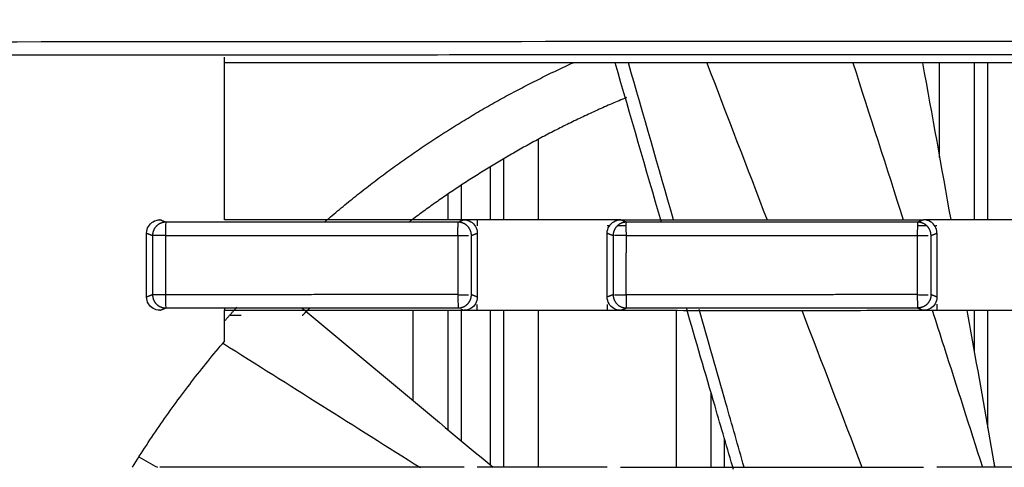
# Model space of a CAD drawing. Header units: millimetres. Extents: x 9946 to 11276, y -3292 to -1962.
# Tile 150 of 170: x 10899 to 10936, y -2128 to -2111. Entities that reach past the tile are written whole.
import ezdxf

# ---------------------------------------------------------------- set-up
doc = ezdxf.new("R2010")
doc.units = ezdxf.units.MM
doc.layers.add('ROXX NEO lite', color=7, linetype='Continuous', true_color=0x000000)
doc.dimstyles.get("Standard").update_dxf_attribs({"dimscale": 10, "dimtxt": 2.5, "dimasz": 3, "dimexe": 1, "dimexo": 0.5, "dimgap": 0.8, "dimtad": 1, "dimtoh": 1, "dimdec": 1, "dimzin": 1, "dimdsep": 46, "dimtxsty": 'Standard', "dimblk": 'OPEN90', "dimcen": 2.5, "dimadec": 1, "dimazin": 1, "dimtfac": 1, "dimtdec": 4, "dimtix": 1, "dimtofl": 0, "dimtmove": 1, "dimatfit": 3, "dimldrblk": 'OPEN90', "dimfxl": 1, "dimtolj": 1, "dimtzin": 1, "dimarcsym": 0})

# ---------------------------------------------------------------- blocks, each defined once
blk = doc.blocks.new('*D6')
at = {"layer": 'Defpoints', "color": 0}
for p in [(11100.942, -2035.438), (10770.942, -2117.179), (11100.942, -2117.179)]:
    blk.add_point(p, dxfattribs=at)
at = {"layer": 'ROXX NEO lite', "color": 0, "lineweight": -2}
for p, q in [((10770.942, -2111.178), (10770.942, -2032.437)), ((11100.942, -2111.178), (11100.942, -2032.437)), ((10776.943, -2035.438), (11094.941, -2035.438))]:
    blk.add_line(p, q, dxfattribs=at)
at = {"layer": 'ROXX NEO lite', "color": 0}
for points in [[(10776.943, -2034.438), (10776.943, -2036.438), (10770.942, -2035.438)], [(11094.941, -2036.438), (11094.941, -2034.438), (11100.942, -2035.438)]]:
    blk.add_solid(points, dxfattribs=at)
at = {"layer": 'ROXX NEO lite', "color": 0, "insert": (10935.942, -2028.537), "char_height": 9.0015, "attachment_point": 5}
blk.add_mtext('\\A1;330.0', dxfattribs=at)

msp = doc.modelspace()

# ---------------------------------------------------------------- linework, layer by layer
at = {"layer": 'ROXX NEO lite', "color": 18, "lineweight": -3, "true_color": 0x000000}
for points, degree in [([(10820.295, -2112.235), (10839.51, -2112.181), (10878.004, -2112.102), (10935.838, -2112.061), (10993.673, -2112.102), (11032.167, -2112.181), (11051.382, -2112.235)], 3), ([(10906.588, -2118.789), (10906.588, -2115.731), (10906.588, -2112.672)], 2), ([(10965.088, -2112.889), (10935.838, -2112.889), (10906.588, -2112.889)], 2), ([(10923.022, -2118.877), (10922.441, -2116.88), (10921.862, -2114.883), (10921.283, -2112.886)], 3), ([(10923.479, -2118.789), (10922.915, -2116.822), (10922.35, -2114.855), (10921.785, -2112.889)], 3), ([(10924.731, -2112.889), (10925.487, -2114.855), (10926.242, -2116.822), (10926.997, -2118.788)], 3), ([(10930.224, -2112.885), (10930.857, -2114.852), (10931.489, -2116.821), (10932.12, -2118.789)], 3), ([(10932.846, -2112.889), (10933.201, -2114.853), (10933.555, -2116.816), (10933.906, -2118.781)], 3), ([(10933.488, -2116.451), (10933.488, -2114.67), (10933.488, -2112.889)], 2), ([(10934.799, -2118.789), (10934.799, -2115.839), (10934.799, -2112.889)], 2), ([(10935.298, -2118.789), (10935.298, -2115.839), (10935.298, -2112.889)], 2), ([(10918.388, -2115.762), (10918.388, -2117.276), (10918.388, -2118.789)], 2), ([(10917.078, -2116.498), (10917.078, -2117.643), (10917.078, -2118.789)], 2), ([(10916.579, -2116.797), (10916.579, -2117.793), (10916.579, -2118.789)], 2), ([(10915.498, -2118.789), (10915.498, -2118.135), (10915.498, -2117.481)], 2), ([(10914.999, -2118.789), (10914.999, -2118.303), (10914.999, -2117.816)], 2), ([(10903.659, -2119.287), (10903.659, -2119.192), (10903.708, -2119.026), (10903.895, -2118.839), (10904.062, -2118.789), (10904.16, -2118.789)], 3), ([(10904.381, -2118.877), (10904.27, -2118.833), (10904.16, -2118.789)], 2), ([(10904.381, -2118.877), (10904.378, -2118.881), (10904.372, -2118.988), (10904.37, -2119.261), (10904.37, -2119.377)], 3), ([(10915.598, -2118.789), (10914.597, -2118.789), (10912.595, -2118.789), (10909.592, -2118.789), (10907.59, -2118.789), (10906.588, -2118.789)], 3), ([(10915.366, -2119.379), (10915.366, -2119.263), (10915.376, -2118.986), (10915.377, -2118.881), (10915.378, -2118.877)], 3), ([(10915.598, -2118.789), (10915.515, -2118.822), (10915.432, -2118.855)], 2), ([(10915.598, -2118.789), (10915.695, -2118.789), (10915.862, -2118.839), (10916.048, -2119.025), (10916.098, -2119.191), (10916.098, -2119.288)], 3), ([(10916.098, -2118.789), (10915.932, -2118.789), (10915.765, -2118.789), (10915.598, -2118.789)], 3), ([(10920.984, -2118.789), (10919.355, -2118.789), (10917.727, -2118.789), (10916.098, -2118.789)], 3), ([(10916.098, -2118.789), (10916.098, -2118.9), (10916.098, -2119.011)], 2), ([(10920.984, -2119.288), (10920.984, -2119.192), (10921.033, -2119.026), (10921.22, -2118.839), (10921.387, -2118.789), (10921.484, -2118.789)], 3), ([(10921.484, -2118.789), (10921.317, -2118.789), (10921.15, -2118.789), (10920.984, -2118.789)], 3), ([(10921.097, -2119.013), (10921.059, -2119.013), (10921.021, -2119.013), (10920.984, -2119.013)], 3), ([(10921.706, -2119.013), (10921.594, -2119.013), (10921.483, -2119.013), (10921.371, -2119.013)], 3), ([(10921.484, -2118.789), (10922.751, -2118.789), (10925.285, -2118.788), (10929.086, -2118.788), (10931.62, -2118.789), (10932.886, -2118.789)], 3), ([(10921.705, -2118.877), (10921.595, -2118.833), (10921.484, -2118.789)], 2), ([(10921.705, -2119.377), (10921.705, -2119.261), (10921.698, -2118.987), (10921.704, -2118.881), (10921.705, -2118.877)], 3), ([(10932.659, -2119.378), (10932.659, -2119.262), (10932.668, -2118.987), (10932.666, -2118.881), (10932.666, -2118.877)], 3), ([(10932.886, -2118.789), (10932.776, -2118.833), (10932.666, -2118.877)], 2), ([(10933.02, -2119.016), (10932.902, -2119.016), (10932.784, -2119.016), (10932.666, -2119.016)], 3), ([(10933.387, -2119.288), (10933.387, -2119.191), (10933.337, -2119.025), (10933.15, -2118.839), (10932.983, -2118.789), (10932.886, -2118.789)], 3), ([(10933.387, -2118.789), (10933.22, -2118.789), (10933.053, -2118.789), (10932.886, -2118.789)], 3), ([(10933.387, -2119.016), (10933.367, -2119.016), (10933.347, -2119.016), (10933.327, -2119.016)], 3), ([(10938.29, -2118.789), (10936.656, -2118.789), (10935.021, -2118.789), (10933.387, -2118.789)], 3), ([(10903.659, -2119.287), (10903.771, -2119.332), (10903.883, -2119.377)], 2), ([(10903.659, -2121.691), (10903.659, -2120.489), (10903.659, -2119.287)], 2), ([(10903.883, -2119.377), (10903.883, -2120.489), (10903.883, -2121.601)], 2), ([(10904.37, -2119.377), (10904.37, -2120.489), (10904.37, -2121.601)], 2), ([(10915.366, -2119.379), (10915.395, -2119.373), (10915.469, -2119.378), (10915.567, -2119.376), (10915.671, -2119.377), (10915.735, -2119.377), (10915.764, -2119.377)], 3), ([(10915.366, -2119.379), (10915.366, -2120.489), (10915.366, -2121.599)], 2), ([(10915.877, -2119.377), (10915.988, -2119.332), (10916.098, -2119.288)], 2), ([(10915.877, -2121.601), (10915.877, -2120.489), (10915.877, -2119.377)], 2), ([(10916.098, -2119.288), (10916.098, -2120.489), (10916.098, -2121.69)], 2), ([(10920.984, -2119.288), (10921.095, -2119.332), (10921.207, -2119.377)], 2), ([(10920.984, -2121.69), (10920.984, -2120.489), (10920.984, -2119.288)], 2), ([(10921.207, -2119.377), (10921.207, -2120.489), (10921.207, -2121.601)], 2), ([(10921.705, -2119.377), (10921.668, -2119.375), (10921.581, -2119.377), (10921.461, -2119.376), (10921.343, -2119.377), (10921.279, -2119.377), (10921.254, -2119.377)], 3), ([(10921.7, -2121.601), (10921.703, -2120.489), (10921.705, -2119.377)], 2), ([(10932.659, -2119.378), (10932.69, -2119.375), (10932.764, -2119.377), (10932.862, -2119.376), (10932.965, -2119.377), (10933.027, -2119.377), (10933.055, -2119.377)], 3), ([(10932.659, -2121.6), (10932.659, -2120.489), (10932.659, -2119.378)], 2), ([(10933.164, -2119.377), (10933.276, -2119.332), (10933.387, -2119.288)], 2), ([(10933.164, -2121.601), (10933.164, -2120.489), (10933.164, -2119.377)], 2), ([(10933.387, -2119.288), (10933.387, -2120.489), (10933.387, -2121.69)], 2), ([(10903.883, -2121.601), (10903.771, -2121.646), (10903.659, -2121.691)], 2), ([(10904.16, -2122.189), (10904.063, -2122.189), (10903.896, -2122.139), (10903.709, -2121.953), (10903.659, -2121.787), (10903.659, -2121.691)], 3), ([(10915.366, -2121.599), (10915.365, -2121.715), (10915.376, -2121.992), (10915.376, -2122.097), (10915.377, -2122.101)], 3), ([(10915.366, -2121.599), (10915.395, -2121.605), (10915.469, -2121.6), (10915.567, -2121.602), (10915.671, -2121.601), (10915.735, -2121.601), (10915.764, -2121.601)], 3), ([(10916.098, -2121.69), (10916.098, -2121.786), (10916.049, -2121.952), (10915.862, -2122.139), (10915.695, -2122.189), (10915.598, -2122.189)], 3), ([(10916.098, -2121.69), (10915.988, -2121.646), (10915.877, -2121.601)], 2), ([(10921.207, -2121.601), (10921.095, -2121.646), (10920.984, -2121.69)], 2), ([(10921.484, -2122.189), (10921.387, -2122.189), (10921.221, -2122.139), (10921.034, -2121.953), (10920.984, -2121.787), (10920.984, -2121.69)], 3), ([(10932.665, -2122.101), (10932.665, -2122.097), (10932.668, -2121.991), (10932.659, -2121.716), (10932.659, -2121.6)], 3), ([(10932.659, -2121.6), (10932.69, -2121.603), (10932.764, -2121.601), (10932.862, -2121.602), (10932.965, -2121.601), (10933.027, -2121.601), (10933.055, -2121.601)], 3), ([(10933.387, -2121.69), (10933.387, -2121.786), (10933.338, -2121.952), (10933.151, -2122.139), (10932.984, -2122.189), (10932.886, -2122.189)], 3), ([(10933.387, -2121.69), (10933.276, -2121.646), (10933.164, -2121.601)], 2), ([(10916.098, -2122.189), (10916.098, -2122.078), (10916.098, -2121.967)], 2), ([(10920.984, -2121.965), (10920.984, -2122.077), (10920.984, -2122.189)], 2), ([(10933.387, -2121.962), (10933.387, -2122.076), (10933.387, -2122.189)], 2), ([(10904.16, -2122.189), (10904.27, -2122.145), (10904.381, -2122.101)], 2), ([(10906.588, -2122.101), (10906.588, -2122.145), (10906.588, -2122.189)], 2), ([(10906.588, -2122.189), (10907.59, -2122.189), (10909.592, -2122.189), (10912.595, -2122.189), (10914.597, -2122.189), (10915.598, -2122.189)], 3), ([(10906.588, -2123.355), (10906.588, -2122.772), (10906.588, -2122.189)], 2), ([(10907.222, -2122.389), (10906.999, -2122.389), (10906.777, -2122.389)], 2), ([(10909.504, -2122.101), (10911.902, -2124.094), (10914.298, -2126.09), (10916.691, -2128.089)], 3), ([(10913.688, -2125.583), (10913.688, -2123.886), (10913.688, -2122.189)], 2), ([(10914.999, -2126.676), (10914.999, -2124.432), (10914.999, -2122.189)], 2), ([(10915.478, -2122.141), (10915.538, -2122.165), (10915.598, -2122.189)], 2), ([(10915.498, -2127.093), (10915.498, -2124.627), (10915.498, -2122.161)], 2), ([(10915.598, -2122.189), (10915.765, -2122.189), (10915.932, -2122.189), (10916.098, -2122.189)], 3), ([(10916.098, -2122.189), (10917.727, -2122.189), (10919.355, -2122.189), (10920.984, -2122.189)], 3), ([(10916.579, -2122.172), (10916.579, -2125.084), (10916.579, -2127.995)], 2), ([(10917.078, -2122.185), (10917.078, -2125.137), (10917.078, -2128.089)], 2), ([(10918.388, -2122.189), (10918.388, -2125.139), (10918.388, -2128.089)], 2), ([(10920.984, -2122.189), (10921.15, -2122.189), (10921.317, -2122.189), (10921.484, -2122.189)], 3), ([(10921.484, -2122.189), (10921.594, -2122.145), (10921.705, -2122.101)], 2), ([(10921.484, -2122.189), (10922.751, -2122.189), (10925.285, -2122.19), (10929.086, -2122.19), (10931.62, -2122.189), (10932.886, -2122.189)], 3), ([(10923.588, -2128.089), (10923.588, -2125.136), (10923.588, -2122.184)], 2), ([(10928.303, -2122.189), (10929.059, -2124.156), (10929.813, -2126.122), (10930.568, -2128.089)], 3), ([(10932.665, -2122.101), (10932.776, -2122.145), (10932.886, -2122.189)], 2), ([(10932.886, -2122.189), (10933.053, -2122.189), (10933.22, -2122.189), (10933.387, -2122.189)], 3), ([(10933.387, -2122.189), (10935.021, -2122.189), (10936.656, -2122.189), (10938.29, -2122.189)], 3), ([(10934.799, -2123.778), (10934.799, -2122.983), (10934.799, -2122.189)], 2), ([(10935.298, -2126.609), (10935.298, -2124.399), (10935.298, -2122.189)], 2), ([(10903.125, -2128.089), (10903.469, -2127.535), (10904.185, -2126.444), (10905.341, -2124.864), (10906.164, -2123.851), (10906.588, -2123.355)], 3), ([(10906.551, -2123.439), (10909.021, -2124.992), (10911.49, -2126.546), (10913.958, -2128.101)], 3), ([(10924.899, -2128.089), (10924.899, -2126.7), (10924.899, -2125.312)], 2), ([(10925.398, -2128.089), (10925.398, -2127.553), (10925.398, -2127.018)], 2), ([(10903.369, -2127.702), (10903.602, -2127.831), (10903.835, -2127.96), (10904.068, -2128.089)], 3), ([(10935.53, -2127.922), (10935.538, -2127.97), (10935.547, -2128.017), (10935.556, -2128.065)], 3), ([(10935.53, -2127.922), (10935.54, -2127.978), (10935.55, -2128.033), (10935.559, -2128.089)], 3), ([(10915.598, -2128.089), (10914.327, -2128.089), (10911.785, -2128.088), (10907.972, -2128.088), (10905.431, -2128.089), (10904.16, -2128.089)], 3), ([(10920.984, -2128.089), (10919.355, -2128.089), (10917.727, -2128.089), (10916.098, -2128.089)], 3), ([(10921.484, -2128.089), (10922.751, -2128.089), (10925.285, -2128.088), (10929.086, -2128.088), (10931.62, -2128.089), (10932.886, -2128.089)], 3), ([(10938.29, -2128.089), (10936.656, -2128.089), (10935.021, -2128.089), (10933.387, -2128.089)], 3)]:
    msp.add_open_spline(points, degree=degree, dxfattribs=at)
for points, weights in [([(10820.335, -2112.736), (10935.838, -2112.412), (11051.342, -2112.736)], [1, 0.996772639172, 1]), ([(10910.376, -2118.848), (10914.613, -2115.196), (10919.707, -2112.882)], [0.854722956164, 0.859285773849, 0.881649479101]), ([(10921.707, -2114.194), (10917.319, -2116.007), (10913.531, -2118.87)], [0.961347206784, 0.961105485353, 0.976685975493]), ([(10904.029, -2119.024), (10903.883, -2119.17), (10903.883, -2119.377)], [1, 0.924242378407, 1]), ([(10904.381, -2118.877), (10904.175, -2118.878), (10904.029, -2119.024)], [1, 0.924045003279, 1]), ([(10915.73, -2119.024), (10915.584, -2118.877), (10915.378, -2118.877)], [1, 0.924107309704, 1]), ([(10915.877, -2119.377), (10915.876, -2119.17), (10915.73, -2119.024)], [1, 0.924000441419, 1]), ([(10921.353, -2119.024), (10921.207, -2119.17), (10921.207, -2119.377)], [1, 0.92420234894, 1]), ([(10921.705, -2118.877), (10921.499, -2118.877), (10921.353, -2119.024)], [1, 0.924025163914, 1]), ([(10933.018, -2119.024), (10932.872, -2118.878), (10932.666, -2118.877)], [1, 0.924147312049, 1]), ([(10933.164, -2119.377), (10933.164, -2119.17), (10933.018, -2119.024)], [1, 0.924020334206, 1]), ([(10904.37, -2119.377), (10903.922, -2119.377), (10903.883, -2119.377)], [1, 0.744615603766, 1]), ([(10904.37, -2119.377), (10909.867, -2119.377), (10915.366, -2119.379)], [1, 0.99999262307, 1]), ([(10921.705, -2119.377), (10927.182, -2119.377), (10932.659, -2119.378)], [1, 0.999992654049, 1]), ([(10904.37, -2121.601), (10903.922, -2121.601), (10903.883, -2121.601)], [1, 0.744603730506, 1]), ([(10903.883, -2121.601), (10903.883, -2121.808), (10904.029, -2121.954)], [1, 0.924060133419, 1]), ([(10915.366, -2121.599), (10909.867, -2121.601), (10904.37, -2121.601)], [1, 0.99999262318, 1]), ([(10915.73, -2121.954), (10915.876, -2121.808), (10915.877, -2121.601)], [1, 0.924122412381, 1]), ([(10921.207, -2121.601), (10921.207, -2121.808), (10921.353, -2121.954)], [1, 0.924040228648, 1]), ([(10932.659, -2121.6), (10927.18, -2121.601), (10921.7, -2121.601)], [1, 0.999992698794, 1]), ([(10933.164, -2121.601), (10933.164, -2121.808), (10933.018, -2121.954)], [1, 0.924162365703, 1]), ([(10904.029, -2121.954), (10904.175, -2122.1), (10904.381, -2122.101)], [1, 0.924227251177, 1]), ([(10906.591, -2122.59), (10906.823, -2122.327), (10907.06, -2122.068)], [0.854389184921, 0.854148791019, 0.853977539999]), ([(10915.377, -2122.101), (10915.584, -2122.101), (10915.73, -2121.954)], [1, 0.923633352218, 1]), ([(10921.353, -2121.954), (10921.499, -2122.1), (10921.705, -2122.101)], [1, 0.924187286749, 1]), ([(10933.018, -2121.954), (10932.872, -2122.101), (10932.665, -2122.101)], [1, 0.923593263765, 1]), ([(10909.801, -2122.101), (10909.657, -2122.244), (10909.514, -2122.389)], [0.997828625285, 0.998898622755, 1])]:
    msp.add_rational_spline(points, weights, degree=2, dxfattribs=at)
for points, knots in [([(10915.378, -2118.877), (10914.156, -2118.877), (10911.712, -2118.877), (10908.046, -2118.877), (10905.603, -2118.877), (10904.381, -2118.877)], [-10.999285, -10.999285, -10.999285, -10.999285, -7.332854, -3.666428, 0, 0, 0, 0]), ([(10932.666, -2118.877), (10931.448, -2118.877), (10929.012, -2118.877), (10925.358, -2118.877), (10922.923, -2118.877), (10921.705, -2118.877)], [-10.961324, -10.961324, -10.961324, -10.961324, -7.307547, -3.653775, 0, 0, 0, 0]), ([(10904.37, -2121.601), (10904.37, -2121.717), (10904.372, -2121.99), (10904.378, -2122.097), (10904.381, -2122.101)], [-0.8114535, -0.8114535, -0.8114535, -0.8114535, -0.4057299, 0, 0, 0, 0]), ([(10921.254, -2121.601), (10921.279, -2121.602), (10921.343, -2121.601), (10921.461, -2121.602), (10921.579, -2121.601), (10921.664, -2121.603), (10921.7, -2121.601)], [0.150254, 0.150254, 0.150254, 0.150254, 0.3005081, 0.4507621, 0.6010162, 0.7441416, 0.7441416, 0.7441416, 0.7441416]), ([(10921.7, -2121.601), (10921.701, -2121.717), (10921.696, -2121.991), (10921.703, -2122.097), (10921.705, -2122.101)], [0, 0, 0, 0, 0.405428, 0.8116493, 0.8116493, 0.8116493, 0.8116493]), ([(10904.381, -2122.101), (10905.602, -2122.101), (10908.046, -2122.101), (10911.712, -2122.101), (10914.155, -2122.101), (10915.377, -2122.101)], [-10.998483, -10.998483, -10.998483, -10.998483, -7.332, -3.665522, 0, 0, 0, 0]), ([(10921.705, -2122.101), (10922.923, -2122.101), (10925.358, -2122.101), (10929.012, -2122.101), (10931.447, -2122.101), (10932.665, -2122.101)], [-10.960263, -10.960263, -10.960263, -10.960263, -7.306468, -3.652679, 0, 0, 0, 0]), ([(10925.738, -2128.177), (10925.505, -2127.382), (10924.911, -2125.357), (10924.32, -2123.331), (10923.961, -2122.101)], [11.613091, 11.613091, 11.613091, 11.613091, 14.098949, 17.943654, 17.943654, 17.943654, 17.943654]), ([(10926.134, -2128.088), (10925.906, -2127.283), (10925.343, -2125.305), (10924.778, -2123.327), (10924.443, -2122.154)], [-16.609824, -16.609824, -16.609824, -16.609824, -14.099015, -10.439037, -10.439037, -10.439037, -10.439037]), ([(10933.206, -2122.174), (10933.351, -2122.629), (10933.983, -2124.601), (10934.614, -2126.572), (10935.098, -2128.089)], [-15.785716, -15.785716, -15.785716, -15.785716, -14.34863, -9.562049, -9.562049, -9.562049, -9.562049]), ([(10934.515, -2122.189), (10934.581, -2122.564), (10934.921, -2124.475), (10935.259, -2126.386), (10935.53, -2127.922)], [12.837051, 12.837051, 12.837051, 12.837051, 13.979394, 18.65941, 18.65941, 18.65941, 18.65941])]:
    msp.add_open_spline(points, degree=3, knots=knots, dxfattribs=at)

# ---------------------------------------------------------------- dimensions: what is measured, and where the dimension line sits
at = {"layer": 'ROXX NEO lite', "color": 5, "true_color": 0x0000ff}
dim = msp.add_linear_dim(base=(11100.942, -2035.438), p1=(10770.942, -2117.179), p2=(11100.942, -2117.179), dimstyle='Standard', override={"dimscale": 3.0005, "dimtxt": 3, "dimasz": 2, "dimexe": 1, "dimexo": 2, "dimgap": 0.8, "dimtad": 1, "dimtih": 0, "dimtoh": 0, "dimdec": 1, "dimlfac": 1, "dimzin": 1, "dimtxsty": 'Standard', "dimsah": 0, "dimcen": 2.5, "dimadec": 1, "dimazin": 1, "dimtix": 0, "dimtmove": 0, "dimtzin": 1}, dxfattribs=at)
dim.commit()
dim.dimension.update_dxf_attribs({"geometry": '*D6', "text_midpoint": (10935.942, -2028.537)})

doc.saveas('drawing.dxf')
